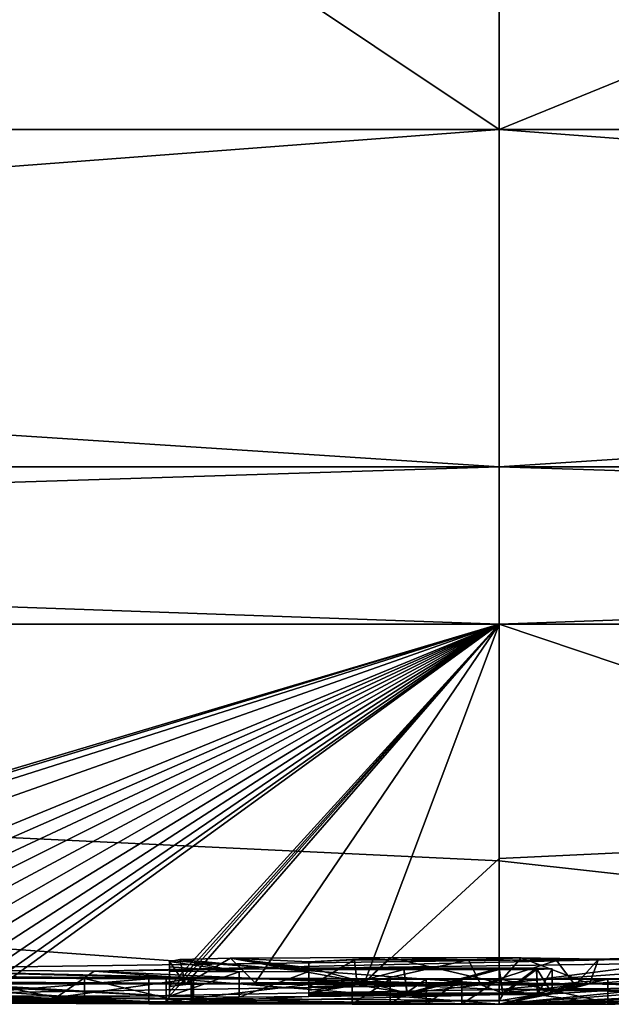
# Model space of a CAD drawing. Header units: millimetres. Extents: x -142 to 33, y -189 to 10.
# Tile 45 of 56: x -0.96 to 0.22, y -47.9 to -45.93. Entities that reach past the tile are written whole.
import ezdxf

# ---------------------------------------------------------------- set-up
doc = ezdxf.new("R2010")
doc.units = ezdxf.units.MM
doc.header["$LTSCALE"] = 52.148148
for name, color, linetype in [('1', 7, 'CONTINUOUS'), ('115', 7, 'CONTINUOUS'), ('116', 7, 'CONTINUOUS'), ('121', 7, 'CONTINUOUS'), ('122', 7, 'CONTINUOUS'), ('2', 7, 'CONTINUOUS'), ('3', 7, 'CONTINUOUS'), ('4', 7, 'CONTINUOUS'), ('42', 7, 'CONTINUOUS'), ('44', 7, 'CONTINUOUS'), ('46', 7, 'CONTINUOUS'), ('48', 7, 'CONTINUOUS'), ('49', 7, 'CONTINUOUS'), ('50', 7, 'CONTINUOUS'), ('51', 7, 'CONTINUOUS'), ('52', 7, 'CONTINUOUS'), ('53', 7, 'CONTINUOUS'), ('54', 7, 'CONTINUOUS'), ('55', 7, 'CONTINUOUS'), ('56', 7, 'CONTINUOUS'), ('57', 7, 'CONTINUOUS'), ('58', 7, 'CONTINUOUS'), ('59', 7, 'CONTINUOUS')]:
    doc.layers.add(name, color=color, linetype=linetype)

msp = doc.modelspace()

# ---------------------------------------------------------------- linework, layer by layer
at = {"layer": '1', "color": 7, "linetype": 'Continuous'}
for points in [[(0, -46.1517, 20.7884), (-2.9715, -44.1682, 20.5924), (-10.3941, -46.1517, 18.0033), (0, -46.1517, 20.7884)], [(0, -45.4, 20.7949), (-2.9715, -44.1682, 20.5924), (0, -46.1517, 20.7884), (0, -45.4, 20.7949)], [(0, -45.8825, -20.7907), (-10.3941, -46.1517, -18.0033), (-3.7041, -44.5849, -20.4696), (0, -45.8825, -20.7907)], [(0, -46.1517, -20.7884), (-10.3941, -46.1517, -18.0033), (0, -45.8825, -20.7907), (0, -46.1517, -20.7884)]]:
    msp.add_3dface(points, dxfattribs=at)
at = {"layer": '115', "color": 250, "linetype": 'Continuous', "true_color": 0x282828}
for points in [[(-1.4646, -47.8441, -0.965), (-0.6661, -47.8478, -0.8512), (-0.2943, -47.8498, -0.115), (-1.4646, -47.8441, -0.965)], [(-1.4646, -47.8441, -0.965), (-0.2943, -47.8498, -0.115), (-0.7008, -47.8489, -0.2964), (-1.4646, -47.8441, -0.965)], [(-1.4646, -47.8441, -0.965), (-0.7008, -47.8489, -0.2964), (-1.2812, -47.8465, -0.4169), (-1.4646, -47.8441, -0.965)], [(0, -47.8494, -0.5688), (0, -47.8497, -0.2844), (-0.6661, -47.8478, -0.8512), (0, -47.8494, -0.5688)], [(-0.2943, -47.8498, -0.115), (-0.6661, -47.8478, -0.8512), (0, -47.85), (-0.2943, -47.8498, -0.115)], [(0, -47.85), (-0.6661, -47.8478, -0.8512), (0, -47.8497, -0.2844), (0, -47.85)], [(-0.218, -47.8499, -0.0702), (-0.2943, -47.8498, -0.115), (0, -47.85), (-0.218, -47.8499, -0.0702)], [(-0.1465, -47.85, -0.0248), (-0.218, -47.8499, -0.0702), (0, -47.85), (-0.1465, -47.85, -0.0248)], [(-0.0751, -47.85, 0.0243), (-0.1465, -47.85, -0.0248), (0, -47.85), (-0.0751, -47.85, 0.0243)], [(0, -47.85, 0.08), (-0.0751, -47.85, 0.0243), (0, -47.85), (0, -47.85, 0.08)], [(0, -47.8494, -0.5688), (0, -47.8498, -0.2844), (0, -47.8497, -0.2844), (0, -47.8494, -0.5688)], [(0, -47.85), (0, -47.8497, -0.2844), (0, -47.8498, -0.2844), (0, -47.85)]]:
    msp.add_3dface(points, dxfattribs=at)
at = {"layer": '116', "color": 250, "linetype": 'Continuous', "true_color": 0x282828}
for points in [[(0.4194, -47.8062, 4.7538), (-1.321, -47.8299, 2.9455), (-0.8099, -47.834, 2.7712), (0.4194, -47.8062, 4.7538)], [(0.4194, -47.8062, 4.7538), (-0.8099, -47.834, 2.7712), (0.6113, -47.8146, 4.249), (0.4194, -47.8062, 4.7538)], [(-0.5199, -47.8354, -2.71), (-0.659, -47.8146, -4.236), (-0.6389, -47.8107, -4.4731), (-0.5199, -47.8354, -2.71)], [(-0.659, -47.8146, -4.236), (-0.5199, -47.8354, -2.71), (-0.659, -47.8253, -3.5228), (-0.659, -47.8146, -4.236)], [(-0.381, -47.8341, -2.849), (-0.6389, -47.8107, -4.4731), (-0.5374, -47.8077, -4.656), (-0.381, -47.8341, -2.849)], [(-0.381, -47.8341, -2.849), (-0.5199, -47.8354, -2.71), (-0.6389, -47.8107, -4.4731), (-0.381, -47.8341, -2.849)], [(-0.381, -47.8149, -4.256), (-0.5374, -47.8077, -4.656), (-0.2185, -47.8062, -4.7644), (-0.381, -47.8149, -4.256)], [(-0.381, -47.8322, -3.0142), (-0.381, -47.8341, -2.849), (-0.5374, -47.8077, -4.656), (-0.381, -47.8322, -3.0142)], [(-0.381, -47.8303, -3.181), (-0.381, -47.8322, -3.0142), (-0.5374, -47.8077, -4.656), (-0.381, -47.8303, -3.181)], [(-0.381, -47.8273, -3.417), (-0.381, -47.8303, -3.181), (-0.5374, -47.8077, -4.656), (-0.381, -47.8273, -3.417)], [(-0.381, -47.8149, -4.256), (-0.381, -47.8273, -3.417), (-0.5374, -47.8077, -4.656), (-0.381, -47.8149, -4.256)], [(-0.381, -47.8149, -4.256), (-0.2185, -47.8062, -4.7644), (-0.2892, -47.8111, -4.4894), (-0.381, -47.8149, -4.256)], [(-0.381, -47.8273, -3.417), (-0.381, -47.8149, -4.256), (-0.381, -47.8215, -3.8327), (-0.381, -47.8273, -3.417)], [(-0.2185, -47.8062, -4.7644), (-0.0614, -47.811, -4.5022), (-0.2892, -47.8111, -4.4894), (-0.2185, -47.8062, -4.7644)], [(-0.2185, -47.8062, -4.7644), (0.0436, -47.8072, -4.7184), (-0.0614, -47.811, -4.5022), (-0.2185, -47.8062, -4.7644)], [(0.0436, -47.8072, -4.7184), (0.1141, -47.8121, -4.4388), (-0.0614, -47.811, -4.5022), (0.0436, -47.8072, -4.7184)], [(0.0436, -47.8072, -4.7184), (0.1983, -47.8096, -4.5809), (0.1141, -47.8121, -4.4388), (0.0436, -47.8072, -4.7184)], [(-1.321, -47.8299, 2.9455), (-1.4606, -47.8406, 1.6656), (-0.611, -47.8481, 0.777), (-1.321, -47.8299, 2.9455)], [(-1.4606, -47.8406, 1.6656), (-1.0777, -47.8473, 0.5055), (-0.6158, -47.8488, 0.4975), (-1.4606, -47.8406, 1.6656)], [(-0.611, -47.8481, 0.777), (-1.4606, -47.8406, 1.6656), (-0.6158, -47.8488, 0.4975), (-0.611, -47.8481, 0.777)], [(-1.321, -47.8299, 2.9455), (-0.611, -47.8481, 0.777), (-0.8099, -47.834, 2.7712), (-1.321, -47.8299, 2.9455)], [(-0.5199, -47.8354, -2.71), (-0.659, -47.8336, -2.849), (-0.659, -47.8253, -3.5228), (-0.5199, -47.8354, -2.71)], [(-0.1907, -47.8305, -3.181), (-0.381, -47.8303, -3.181), (-0.381, -47.8273, -3.417), (-0.1907, -47.8305, -3.181)], [(-0.1907, -47.8305, -3.181), (-0.381, -47.8273, -3.417), (-0.1906, -47.8275, -3.417), (-0.1907, -47.8305, -3.181)], [(0, -47.8305, -3.181), (-0.1907, -47.8305, -3.181), (0, -47.8275, -3.417), (0, -47.8305, -3.181)], [(0, -47.8275, -3.417), (-0.1907, -47.8305, -3.181), (-0.1906, -47.8275, -3.417), (0, -47.8275, -3.417)], [(0, -47.8305, -3.181), (0, -47.8275, -3.417), (0.0747, -47.8279, -3.3902), (0, -47.8305, -3.181)], [(0.0743, -47.8302, -3.2074), (0, -47.8305, -3.181), (0.0747, -47.8279, -3.3902), (0.0743, -47.8302, -3.2074)], [(0.8352, -47.8486, 0.1506), (1.4278, -47.8421, 1.4462), (0, -47.85), (0.8352, -47.8486, 0.1506)], [(1.4278, -47.8421, 1.4462), (0.4558, -47.849, 0.5427), (0, -47.85), (1.4278, -47.8421, 1.4462)], [(0.106, -47.8288, -3.318), (0.0743, -47.8302, -3.2074), (0.0747, -47.8279, -3.3902), (0.106, -47.8288, -3.318)], [(0.106, -47.8293, -3.28), (0.0743, -47.8302, -3.2074), (0.106, -47.8288, -3.318), (0.106, -47.8293, -3.28)], [(-1.0777, -47.8473, 0.5055), (-0.8293, -47.8484, 0.3717), (-0.6158, -47.8488, 0.4975), (-1.0777, -47.8473, 0.5055)], [(0.5835, -47.8493, -0.1273), (0.8352, -47.8486, 0.1506), (0, -47.85), (0.5835, -47.8493, -0.1273)], [(0.4558, -47.849, 0.5427), (0.2169, -47.8498, 0.2694), (0, -47.85), (0.4558, -47.849, 0.5427)], [(0.3049, -47.8496, -0.3666), (0.5835, -47.8493, -0.1273), (0, -47.85), (0.3049, -47.8496, -0.3666)], [(0, -47.8494, -0.5688), (0.3049, -47.8496, -0.3666), (0, -47.8498, -0.2844), (0, -47.8494, -0.5688)], [(0.3049, -47.8496, -0.3666), (0, -47.85), (0, -47.8498, -0.2844), (0.3049, -47.8496, -0.3666)], [(0.2169, -47.8498, 0.2694), (0, -47.85, 0.08), (0, -47.85), (0.2169, -47.8498, 0.2694)]]:
    msp.add_3dface(points, dxfattribs=at)
at = {"layer": '121', "color": 7, "linetype": 'Continuous'}
for points in [[(0, -46.1517, 20.7884), (-10.3941, -46.1517, 18.0033), (0, -46.8257, 20.519), (0, -46.1517, 20.7884)], [(-10.3941, -46.1517, 18.0033), (-8.9029, -46.8257, 18.487), (0, -46.8257, 20.519), (-10.3941, -46.1517, 18.0033)], [(-10.3941, -46.1517, -18.0033), (0, -46.1517, -20.7884), (-8.9029, -46.8257, -18.487), (-10.3941, -46.1517, -18.0033)], [(0, -46.1517, -20.7884), (0, -46.8257, -20.519), (-8.9029, -46.8257, -18.487), (0, -46.1517, -20.7884)], [(0, -47.14, -19.8648), (-9.9323, -47.14, -17.2035), (0, -46.8257, -20.519), (0, -47.14, -19.8648)], [(0, -46.8257, -20.519), (-9.9323, -47.14, -17.2035), (-8.9029, -46.8257, -18.487), (0, -46.8257, -20.519)], [(-9.9323, -47.14, 17.2035), (0, -47.14, 19.8648), (-8.9029, -46.8257, 18.487), (-9.9323, -47.14, 17.2035)], [(-8.9029, -46.8257, 18.487), (0, -47.14, 19.8648), (0, -46.8257, 20.519), (-8.9029, -46.8257, 18.487)]]:
    msp.add_3dface(points, dxfattribs=at)
at = {"layer": '122', "color": 7, "linetype": 'Continuous'}
for points in [[(10.3941, -46.1517, 18.0033), (0, -46.1517, 20.7884), (8.9029, -46.8257, 18.487), (10.3941, -46.1517, 18.0033)], [(0, -46.1517, 20.7884), (0, -46.8257, 20.519), (8.9029, -46.8257, 18.487), (0, -46.1517, 20.7884)], [(0, -46.1517, -20.7884), (10.3941, -46.1517, -18.0033), (0, -46.8257, -20.519), (0, -46.1517, -20.7884)], [(0, -46.8257, -20.519), (10.3941, -46.1517, -18.0033), (8.9029, -46.8257, -18.487), (0, -46.8257, -20.519)], [(9.9323, -47.14, -17.2035), (0, -47.14, -19.8648), (8.9029, -46.8257, -18.487), (9.9323, -47.14, -17.2035)], [(0, -47.14, -19.8648), (0, -46.8257, -20.519), (8.9029, -46.8257, -18.487), (0, -47.14, -19.8648)], [(0, -47.14, 19.8648), (9.9323, -47.14, 17.2035), (0, -46.8257, 20.519), (0, -47.14, 19.8648)], [(0, -46.8257, 20.519), (9.9323, -47.14, 17.2035), (8.9029, -46.8257, 18.487), (0, -46.8257, 20.519)]]:
    msp.add_3dface(points, dxfattribs=at)
at = {"layer": '2', "color": 7, "linetype": 'Continuous'}
for points in [[(0, -47.14, -19.8648), (-2.3546, -47.8524, -4.3813), (-9.9323, -47.14, -17.2035), (0, -47.14, -19.8648)], [(0, -47.14, 19.8648), (-9.9323, -47.14, 17.2035), (0, -47.6129, 12.2146), (0, -47.14, 19.8648)], [(0, -47.6129, 12.2146), (-9.9323, -47.14, 17.2035), (0, -47.8601, 4.5538), (0, -47.6129, 12.2146)], [(0, -47.8601, 4.5538), (-9.9323, -47.14, 17.2035), (-1.2088, -47.8551, 4.6782), (0, -47.8601, 4.5538)], [(-2.3819, -47.8494, -4.5416), (-2.3546, -47.8524, -4.3813), (0, -47.14, -19.8648), (-2.3819, -47.8494, -4.5416)], [(-2.2309, -47.8486, -4.663), (-2.3819, -47.8494, -4.5416), (0, -47.14, -19.8648), (-2.2309, -47.8486, -4.663)], [(-2.0073, -47.8491, -4.736), (-2.2309, -47.8486, -4.663), (0, -47.14, -19.8648), (-2.0073, -47.8491, -4.736)], [(-1.728, -47.8506, -4.763), (-2.0073, -47.8491, -4.736), (0, -47.14, -19.8648), (-1.728, -47.8506, -4.763)], [(-1.6244, -47.8514, -4.7591), (-1.728, -47.8506, -4.763), (0, -47.14, -19.8648), (-1.6244, -47.8514, -4.7591)], [(-1.5241, -47.8522, -4.7447), (-1.6244, -47.8514, -4.7591), (0, -47.14, -19.8648), (-1.5241, -47.8522, -4.7447)], [(-1.4273, -47.8532, -4.7204), (-1.5241, -47.8522, -4.7447), (0, -47.14, -19.8648), (-1.4273, -47.8532, -4.7204)], [(-1.3357, -47.8544, -4.6835), (-1.4273, -47.8532, -4.7204), (0, -47.14, -19.8648), (-1.3357, -47.8544, -4.6835)], [(-1.2499, -47.8557, -4.6339), (-1.3357, -47.8544, -4.6835), (0, -47.14, -19.8648), (-1.2499, -47.8557, -4.6339)], [(-1.1745, -47.8572, -4.5717), (-1.2499, -47.8557, -4.6339), (0, -47.14, -19.8648), (-1.1745, -47.8572, -4.5717)], [(-1.1102, -47.8587, -4.4981), (-1.1745, -47.8572, -4.5717), (0, -47.14, -19.8648), (-1.1102, -47.8587, -4.4981)], [(-1.0588, -47.8604, -4.4146), (-1.1102, -47.8587, -4.4981), (0, -47.14, -19.8648), (-1.0588, -47.8604, -4.4146)], [(-1.0213, -47.862, -4.3244), (-1.0588, -47.8604, -4.4146), (0, -47.14, -19.8648), (-1.0213, -47.862, -4.3244)], [(-0.9984, -47.8637, -4.2293), (-1.0213, -47.862, -4.3244), (0, -47.14, -19.8648), (-0.9984, -47.8637, -4.2293)], [(-0.659, -47.8836, -2.849), (-0.9984, -47.8637, -4.2293), (0, -47.14, -19.8648), (-0.659, -47.8836, -2.849)], [(-0.659, -47.8753, -3.5228), (-0.659, -47.8836, -2.849), (0, -47.14, -19.8648), (-0.659, -47.8753, -3.5228)], [(-0.659, -47.8647, -4.236), (-0.659, -47.8753, -3.5228), (0, -47.14, -19.8648), (-0.659, -47.8647, -4.236)], [(-0.6273, -47.8601, -4.5119), (-0.659, -47.8647, -4.236), (0, -47.14, -19.8648), (-0.6273, -47.8601, -4.5119)], [(-0.4878, -47.8571, -4.6964), (-0.6273, -47.8601, -4.5119), (0, -47.14, -19.8648), (-0.4878, -47.8571, -4.6964)], [(-0.2692, -47.8562, -4.7627), (-0.4878, -47.8571, -4.6964), (0, -47.14, -19.8648), (-0.2692, -47.8562, -4.7627)], [(0, -47.6087, -12.3041), (-0.2692, -47.8562, -4.7627), (0, -47.14, -19.8648), (0, -47.6087, -12.3041)], [(0, -47.8569, -4.733), (-0.2692, -47.8562, -4.7627), (0, -47.6087, -12.3041), (0, -47.8569, -4.733)], [(-1.4788, -47.8584, 4.41), (0, -47.8601, 4.5538), (-1.2859, -47.858, 4.491), (-1.4788, -47.8584, 4.41)], [(-1.418, -47.8832, 2.5888), (0, -47.8601, 4.5538), (-1.4788, -47.8584, 4.41), (-1.418, -47.8832, 2.5888)], [(-1.2859, -47.858, 4.491), (0, -47.8601, 4.5538), (-1.2088, -47.8551, 4.6782), (-1.2859, -47.858, 4.491)], [(-0.8293, -47.8984, 0.3717), (-1.0777, -47.8973, 0.5055), (-3.8284, -47.8679, 1.4236), (-0.8293, -47.8984, 0.3717)], [(-0.0751, -47.9, 0.0243), (-0.8293, -47.8984, 0.3717), (-3.8284, -47.8679, 1.4236), (-0.0751, -47.9, 0.0243)], [(-3.0316, -47.8823, 0.1397), (-0.0751, -47.9, 0.0243), (-3.8284, -47.8679, 1.4236), (-3.0316, -47.8823, 0.1397)], [(-2.0706, -47.8915, -0.3514), (-0.0751, -47.9, 0.0243), (-3.0316, -47.8823, 0.1397), (-2.0706, -47.8915, -0.3514)], [(-2.2348, -47.8758, -2.752), (-1.9953, -47.8797, -2.5597), (-0.6661, -47.8978, -0.8512), (-2.2348, -47.8758, -2.752)], [(-1.4646, -47.8941, -0.965), (-2.2348, -47.8758, -2.752), (-0.6661, -47.8978, -0.8512), (-1.4646, -47.8941, -0.965)], [(-1.9953, -47.8797, -2.5597), (-1.6941, -47.8826, -2.4907), (-0.6661, -47.8978, -0.8512), (-1.9953, -47.8797, -2.5597)], [(-1.6941, -47.8826, -2.4907), (-1.5883, -47.8832, -2.4909), (-0.6661, -47.8978, -0.8512), (-1.6941, -47.8826, -2.4907)], [(-1.0099, -47.8831, -2.7828), (-0.995, -47.8668, -4.0344), (-0.659, -47.8836, -2.849), (-1.0099, -47.8831, -2.7828)], [(-0.9898, -47.8653, -4.1324), (-0.9984, -47.8637, -4.2293), (-0.659, -47.8836, -2.849), (-0.9898, -47.8653, -4.1324)], [(-0.995, -47.8668, -4.0344), (-0.9898, -47.8653, -4.1324), (-0.659, -47.8836, -2.849), (-0.995, -47.8668, -4.0344)], [(0, -47.8707, 3.905), (-0.8856, -47.8865, 2.4968), (0, -47.8924, 1.9926), (0, -47.8707, 3.905)], [(0.007, -47.8805, -3.181), (0, -47.8932, -1.875), (-0.6661, -47.8978, -0.8512), (0.007, -47.8805, -3.181)], [(-0.381, -47.8841, -2.849), (0.007, -47.8805, -3.181), (-0.6661, -47.8978, -0.8512), (-0.381, -47.8841, -2.849)], [(-0.381, -47.8803, -3.181), (-0.1839, -47.8805, -3.181), (-0.381, -47.8822, -3.0142), (-0.381, -47.8803, -3.181)], [(-0.1839, -47.8805, -3.181), (0.007, -47.8805, -3.181), (-0.381, -47.8841, -2.849), (-0.1839, -47.8805, -3.181)], [(-0.381, -47.8822, -3.0142), (-0.1839, -47.8805, -3.181), (-0.381, -47.8841, -2.849), (-0.381, -47.8822, -3.0142)], [(-0.1465, -47.9, -0.0248), (-0.0751, -47.9, 0.0243), (-2.0706, -47.8915, -0.3514), (-0.1465, -47.9, -0.0248)], [(-1.2813, -47.8965, -0.4169), (-0.1465, -47.9, -0.0248), (-2.0706, -47.8915, -0.3514), (-1.2813, -47.8965, -0.4169)], [(-1.5883, -47.8832, -2.4909), (-1.4906, -47.8837, -2.4992), (-0.6661, -47.8978, -0.8512), (-1.5883, -47.8832, -2.4909)], [(-1.4906, -47.8837, -2.4992), (-1.4009, -47.8841, -2.5147), (-0.6661, -47.8978, -0.8512), (-1.4906, -47.8837, -2.4992)], [(-1.4009, -47.8841, -2.5147), (-1.2817, -47.8843, -2.5494), (-0.6661, -47.8978, -0.8512), (-1.4009, -47.8841, -2.5147)], [(-1.2817, -47.8843, -2.5494), (-1.178, -47.8844, -2.5911), (-0.6661, -47.8978, -0.8512), (-1.2817, -47.8843, -2.5494)], [(-0.218, -47.8999, -0.0702), (-0.1465, -47.9, -0.0248), (-1.2813, -47.8965, -0.4169), (-0.218, -47.8999, -0.0702)], [(-0.7008, -47.8989, -0.2964), (-0.218, -47.8999, -0.0702), (-1.2813, -47.8965, -0.4169), (-0.7008, -47.8989, -0.2964)], [(-1.178, -47.8844, -2.5911), (-1.0891, -47.8843, -2.6396), (-0.6661, -47.8978, -0.8512), (-1.178, -47.8844, -2.5911)], [(-1.0891, -47.8843, -2.6396), (-1.0272, -47.8839, -2.7051), (-0.6661, -47.8978, -0.8512), (-1.0891, -47.8843, -2.6396)], [(-1.0272, -47.8839, -2.7051), (-1.0099, -47.8831, -2.7828), (-0.6661, -47.8978, -0.8512), (-1.0272, -47.8839, -2.7051)], [(-1.0099, -47.8831, -2.7828), (-0.659, -47.8836, -2.849), (-0.6661, -47.8978, -0.8512), (-1.0099, -47.8831, -2.7828)], [(-0.8856, -47.8865, 2.4968), (-0.611, -47.8981, 0.777), (0, -47.9, 0.08), (-0.8856, -47.8865, 2.4968)], [(0, -47.8924, 1.9926), (-0.8856, -47.8865, 2.4968), (0, -47.9, 0.08), (0, -47.8924, 1.9926)], [(-0.6158, -47.8988, 0.4975), (-0.8293, -47.8984, 0.3717), (0, -47.9, 0.08), (-0.6158, -47.8988, 0.4975)], [(0, -47.9, 0.08), (-0.8293, -47.8984, 0.3717), (-0.0751, -47.9, 0.0243), (0, -47.9, 0.08)], [(-0.2943, -47.8998, -0.115), (-0.218, -47.8999, -0.0702), (-0.7008, -47.8989, -0.2964), (-0.2943, -47.8998, -0.115)], [(-0.659, -47.8836, -2.849), (-0.5199, -47.8854, -2.71), (-0.6661, -47.8978, -0.8512), (-0.659, -47.8836, -2.849)], [(-0.5199, -47.8854, -2.71), (-0.381, -47.8841, -2.849), (-0.6661, -47.8978, -0.8512), (-0.5199, -47.8854, -2.71)], [(0, -47.8932, -1.875), (0, -47.8994, -0.5688), (-0.6661, -47.8978, -0.8512), (0, -47.8932, -1.875)], [(-0.611, -47.8981, 0.777), (-0.6158, -47.8988, 0.4975), (0, -47.9, 0.08), (-0.611, -47.8981, 0.777)]]:
    msp.add_3dface(points, dxfattribs=at)
at = {"layer": '3', "color": 7, "linetype": 'Continuous'}
for points in [[(0, -45.4, 20.7949), (10.3941, -46.1517, 18.0033), (2.9736, -44.166, 20.5921), (0, -45.4, 20.7949)], [(0, -46.1517, -20.7884), (0, -45.8825, -20.7907), (3.5454, -44.7068, -20.4966), (0, -46.1517, -20.7884)], [(0, -46.1517, -20.7884), (3.5454, -44.7068, -20.4966), (10.3941, -46.1517, -18.0033), (0, -46.1517, -20.7884)], [(0, -45.4, 20.7949), (0, -46.1517, 20.7884), (10.3941, -46.1517, 18.0033), (0, -45.4, 20.7949)]]:
    msp.add_3dface(points, dxfattribs=at)
at = {"layer": '4', "color": 7, "linetype": 'Continuous'}
for points in [[(0, -47.8569, -4.733), (0, -47.6087, -12.3041), (9.9323, -47.14, -17.2035), (0, -47.8569, -4.733)], [(0, -47.8569, -4.733), (9.9323, -47.14, -17.2035), (0.1801, -47.8589, -4.6177), (0, -47.8569, -4.733)], [(0, -47.6087, -12.3041), (0, -47.14, -19.8648), (9.9323, -47.14, -17.2035), (0, -47.6087, -12.3041)], [(0, -47.14, 19.8648), (0, -47.6129, 12.2146), (2.0991, -47.8456, 4.8842), (0, -47.14, 19.8648)], [(0, -47.14, 19.8648), (2.0991, -47.8456, 4.8842), (9.9323, -47.14, 17.2035), (0, -47.14, 19.8648)], [(0.1801, -47.8589, -4.6177), (9.9323, -47.14, -17.2035), (0.3635, -47.8639, -4.3201), (0.1801, -47.8589, -4.6177)], [(0, -47.6129, 12.2146), (0, -47.8601, 4.5538), (2.0991, -47.8456, 4.8842), (0, -47.6129, 12.2146)], [(-0.381, -47.8649, -4.256), (-0.2844, -47.861, -4.492), (-0.381, -47.8715, -3.8327), (-0.381, -47.8649, -4.256)], [(-0.381, -47.8715, -3.8327), (-0.2844, -47.861, -4.492), (-0.381, -47.8773, -3.417), (-0.381, -47.8715, -3.8327)], [(-0.381, -47.8773, -3.417), (-0.2844, -47.861, -4.492), (-0.184, -47.8775, -3.417), (-0.381, -47.8773, -3.417)], [(-0.2844, -47.861, -4.492), (-0.0368, -47.8612, -4.4892), (-0.184, -47.8775, -3.417), (-0.2844, -47.861, -4.492)], [(-0.184, -47.8775, -3.417), (-0.0368, -47.8612, -4.4892), (0.007, -47.8775, -3.417), (-0.184, -47.8775, -3.417)], [(-0.0368, -47.8612, -4.4892), (0.1519, -47.8618, -4.4546), (0.007, -47.8775, -3.417), (-0.0368, -47.8612, -4.4892)], [(0, -47.8707, 3.905), (0.7078, -47.8744, 3.5766), (1.0381, -47.8612, 4.3695), (0, -47.8707, 3.905)], [(0.007, -47.8775, -3.417), (0.1519, -47.8618, -4.4546), (0.0768, -47.8779, -3.3882), (0.007, -47.8775, -3.417)], [(0.1519, -47.8618, -4.4546), (0.106, -47.8788, -3.318), (0.0768, -47.8779, -3.3882), (0.1519, -47.8618, -4.4546)], [(0.1801, -47.8589, -4.6177), (0.106, -47.8793, -3.28), (0.1519, -47.8618, -4.4546), (0.1801, -47.8589, -4.6177)], [(0.106, -47.8793, -3.28), (0.1801, -47.8589, -4.6177), (0.3635, -47.8639, -4.3201), (0.106, -47.8793, -3.28)], [(0.106, -47.8793, -3.28), (0.106, -47.8788, -3.318), (0.1519, -47.8618, -4.4546), (0.106, -47.8793, -3.28)], [(0, -47.8994, -0.5688), (0.106, -47.8793, -3.28), (0.3635, -47.8639, -4.3201), (0, -47.8994, -0.5688)], [(0.4142, -47.868, -4.0601), (0, -47.8994, -0.5688), (0.3635, -47.8639, -4.3201), (0.4142, -47.868, -4.0601)], [(0.4916, -47.8766, -3.4555), (0, -47.8994, -0.5688), (0.4142, -47.868, -4.0601), (0.4916, -47.8766, -3.4555)], [(0, -47.8707, 3.905), (0, -47.8924, 1.9926), (0.2169, -47.8998, 0.2694), (0, -47.8707, 3.905)], [(0.7078, -47.8744, 3.5766), (0, -47.8707, 3.905), (0.6594, -47.877, 3.3923), (0.7078, -47.8744, 3.5766)], [(0.6594, -47.877, 3.3923), (0, -47.8707, 3.905), (0.611, -47.8795, 3.208), (0.6594, -47.877, 3.3923)], [(0.611, -47.8795, 3.208), (0, -47.8707, 3.905), (0.2169, -47.8998, 0.2694), (0.611, -47.8795, 3.208)], [(0.5214, -47.8787, -3.2861), (0, -47.8994, -0.5688), (0.4916, -47.8766, -3.4555), (0.5214, -47.8787, -3.2861)], [(0.2309, -47.8996, -0.4208), (0, -47.8994, -0.5688), (1.337, -47.8769, -3.197), (0.2309, -47.8996, -0.4208)], [(1.337, -47.8769, -3.197), (0, -47.8994, -0.5688), (1.0137, -47.8789, -3.1543), (1.337, -47.8769, -3.197)], [(0.726, -47.8794, -3.1952), (0, -47.8994, -0.5688), (0.5214, -47.8787, -3.2861), (0.726, -47.8794, -3.1952)], [(1.0137, -47.8789, -3.1543), (0, -47.8994, -0.5688), (0.726, -47.8794, -3.1952), (1.0137, -47.8789, -3.1543)], [(0.106, -47.8793, -3.28), (0, -47.8994, -0.5688), (0.0765, -47.8802, -3.2095), (0.106, -47.8793, -3.28)], [(0, -47.8994, -0.5688), (0, -47.8932, -1.875), (0.0765, -47.8802, -3.2095), (0, -47.8994, -0.5688)], [(0, -47.8932, -1.875), (0.007, -47.8805, -3.181), (0.0765, -47.8802, -3.2095), (0, -47.8932, -1.875)], [(0.8869, -47.8942, 1.4944), (0.611, -47.8795, 3.208), (0.2169, -47.8998, 0.2694), (0.8869, -47.8942, 1.4944)], [(0, -47.8924, 1.9926), (0, -47.9, 0.08), (0.2169, -47.8998, 0.2694), (0, -47.8924, 1.9926)], [(0.4558, -47.899, 0.5427), (0.8869, -47.8942, 1.4944), (0.2169, -47.8998, 0.2694), (0.4558, -47.899, 0.5427)]]:
    msp.add_3dface(points, dxfattribs=at)
at = {"layer": '42', "color": 7, "linetype": 'Continuous'}
for points in [[(-1.4646, -47.8941, -0.965), (-0.6661, -47.8978, -0.8512), (-1.4646, -47.8441, -0.965), (-1.4646, -47.8941, -0.965)], [(-1.4646, -47.8441, -0.965), (-0.6661, -47.8978, -0.8512), (-0.6661, -47.8478, -0.8512), (-1.4646, -47.8441, -0.965)], [(-0.6661, -47.8978, -0.8512), (0, -47.8994, -0.5688), (-0.6661, -47.8478, -0.8512), (-0.6661, -47.8978, -0.8512)], [(0, -47.8994, -0.5688), (0, -47.8494, -0.5688), (-0.6661, -47.8478, -0.8512), (0, -47.8994, -0.5688)], [(0, -47.8994, -0.5688), (0.2309, -47.8996, -0.4208), (0, -47.8494, -0.5688), (0, -47.8994, -0.5688)], [(0, -47.8494, -0.5688), (0.2309, -47.8996, -0.4208), (0.3049, -47.8496, -0.3666), (0, -47.8494, -0.5688)]]:
    msp.add_3dface(points, dxfattribs=at)
at = {"layer": '44', "color": 7, "linetype": 'Continuous'}
for points in [[(-0.7008, -47.8489, -0.2964), (-1.2813, -47.8965, -0.4169), (-1.2812, -47.8465, -0.4169), (-0.7008, -47.8489, -0.2964)], [(-0.7008, -47.8989, -0.2964), (-1.2813, -47.8965, -0.4169), (-0.7008, -47.8489, -0.2964), (-0.7008, -47.8989, -0.2964)], [(-0.2943, -47.8498, -0.115), (-0.7008, -47.8989, -0.2964), (-0.7008, -47.8489, -0.2964), (-0.2943, -47.8498, -0.115)], [(-0.2943, -47.8998, -0.115), (-0.7008, -47.8989, -0.2964), (-0.2943, -47.8498, -0.115), (-0.2943, -47.8998, -0.115)], [(-0.218, -47.8499, -0.0702), (-0.2943, -47.8998, -0.115), (-0.2943, -47.8498, -0.115), (-0.218, -47.8499, -0.0702)], [(-0.218, -47.8999, -0.0702), (-0.2943, -47.8998, -0.115), (-0.218, -47.8499, -0.0702), (-0.218, -47.8999, -0.0702)], [(-0.1465, -47.85, -0.0248), (-0.218, -47.8999, -0.0702), (-0.218, -47.8499, -0.0702), (-0.1465, -47.85, -0.0248)], [(-0.1465, -47.9, -0.0248), (-0.218, -47.8999, -0.0702), (-0.1465, -47.85, -0.0248), (-0.1465, -47.9, -0.0248)], [(-0.0751, -47.9, 0.0243), (-0.1465, -47.9, -0.0248), (-0.0751, -47.85, 0.0243), (-0.0751, -47.9, 0.0243)], [(-0.0751, -47.85, 0.0243), (-0.1465, -47.9, -0.0248), (-0.1465, -47.85, -0.0248), (-0.0751, -47.85, 0.0243)], [(0, -47.9, 0.08), (-0.0751, -47.9, 0.0243), (0, -47.85, 0.08), (0, -47.9, 0.08)], [(0, -47.85, 0.08), (-0.0751, -47.9, 0.0243), (-0.0751, -47.85, 0.0243), (0, -47.85, 0.08)], [(0.2169, -47.8998, 0.2694), (0, -47.9, 0.08), (0.2169, -47.8498, 0.2694), (0.2169, -47.8998, 0.2694)], [(0.2169, -47.8498, 0.2694), (0, -47.9, 0.08), (0, -47.85, 0.08), (0.2169, -47.8498, 0.2694)], [(0.4558, -47.899, 0.5427), (0.2169, -47.8998, 0.2694), (0.4558, -47.849, 0.5427), (0.4558, -47.899, 0.5427)], [(0.4558, -47.849, 0.5427), (0.2169, -47.8998, 0.2694), (0.2169, -47.8498, 0.2694), (0.4558, -47.849, 0.5427)]]:
    msp.add_3dface(points, dxfattribs=at)
at = {"layer": '46', "color": 7, "linetype": 'Continuous'}
for points in [[(0.4194, -47.8062, 4.7538), (0, -47.8601, 4.5538), (-1.321, -47.8299, 2.9455), (0.4194, -47.8062, 4.7538)], [(2.0991, -47.8456, 4.8842), (0, -47.8601, 4.5538), (0.4194, -47.8062, 4.7538), (2.0991, -47.8456, 4.8842)], [(0, -47.8601, 4.5538), (-1.418, -47.8832, 2.5888), (-1.321, -47.8299, 2.9455), (0, -47.8601, 4.5538)]]:
    msp.add_3dface(points, dxfattribs=at)
at = {"layer": '48', "color": 7, "linetype": 'Continuous'}
for points in [[(-0.8099, -47.834, 2.7712), (0, -47.8707, 3.905), (0.6113, -47.8146, 4.249), (-0.8099, -47.834, 2.7712)], [(0, -47.8707, 3.905), (1.0381, -47.8612, 4.3695), (0.6113, -47.8146, 4.249), (0, -47.8707, 3.905)], [(-0.8856, -47.8865, 2.4968), (0, -47.8707, 3.905), (-0.8099, -47.834, 2.7712), (-0.8856, -47.8865, 2.4968)], [(-0.611, -47.8481, 0.777), (-0.8856, -47.8865, 2.4968), (-0.8099, -47.834, 2.7712), (-0.611, -47.8481, 0.777)], [(-0.611, -47.8981, 0.777), (-0.8856, -47.8865, 2.4968), (-0.611, -47.8481, 0.777), (-0.611, -47.8981, 0.777)]]:
    msp.add_3dface(points, dxfattribs=at)
at = {"layer": '49', "color": 7, "linetype": 'Continuous'}
for points in [[(-1.0777, -47.8973, 0.5055), (-0.8293, -47.8984, 0.3717), (-1.0777, -47.8473, 0.5055), (-1.0777, -47.8973, 0.5055)], [(-1.0777, -47.8473, 0.5055), (-0.8293, -47.8984, 0.3717), (-0.8293, -47.8484, 0.3717), (-1.0777, -47.8473, 0.5055)], [(-0.8293, -47.8984, 0.3717), (-0.6158, -47.8988, 0.4975), (-0.8293, -47.8484, 0.3717), (-0.8293, -47.8984, 0.3717)], [(-0.8293, -47.8484, 0.3717), (-0.6158, -47.8988, 0.4975), (-0.6158, -47.8488, 0.4975), (-0.8293, -47.8484, 0.3717)], [(-0.611, -47.8981, 0.777), (-0.611, -47.8481, 0.777), (-0.6158, -47.8488, 0.4975), (-0.611, -47.8981, 0.777)], [(-0.6158, -47.8988, 0.4975), (-0.611, -47.8981, 0.777), (-0.6158, -47.8488, 0.4975), (-0.6158, -47.8988, 0.4975)]]:
    msp.add_3dface(points, dxfattribs=at)
at = {"layer": '50', "color": 7, "linetype": 'Continuous'}
for points in [[(-0.5199, -47.8354, -2.71), (-0.659, -47.8836, -2.849), (-0.659, -47.8336, -2.849), (-0.5199, -47.8354, -2.71)], [(-0.5199, -47.8854, -2.71), (-0.659, -47.8836, -2.849), (-0.5199, -47.8354, -2.71), (-0.5199, -47.8854, -2.71)], [(-0.381, -47.8841, -2.849), (-0.5199, -47.8854, -2.71), (-0.381, -47.8341, -2.849), (-0.381, -47.8841, -2.849)], [(-0.381, -47.8341, -2.849), (-0.5199, -47.8854, -2.71), (-0.5199, -47.8354, -2.71), (-0.381, -47.8341, -2.849)]]:
    msp.add_3dface(points, dxfattribs=at)
at = {"layer": '51', "color": 7, "linetype": 'Continuous'}
for points in [[(-0.381, -47.8803, -3.181), (-0.381, -47.8822, -3.0142), (-0.381, -47.8303, -3.181), (-0.381, -47.8803, -3.181)], [(-0.381, -47.8303, -3.181), (-0.381, -47.8822, -3.0142), (-0.381, -47.8322, -3.0142), (-0.381, -47.8303, -3.181)], [(-0.381, -47.8822, -3.0142), (-0.381, -47.8841, -2.849), (-0.381, -47.8322, -3.0142), (-0.381, -47.8822, -3.0142)], [(-0.381, -47.8841, -2.849), (-0.381, -47.8341, -2.849), (-0.381, -47.8322, -3.0142), (-0.381, -47.8841, -2.849)]]:
    msp.add_3dface(points, dxfattribs=at)
at = {"layer": '52', "color": 7, "linetype": 'Continuous'}
for points in [[(-0.381, -47.8803, -3.181), (-0.381, -47.8303, -3.181), (-0.1907, -47.8305, -3.181), (-0.381, -47.8803, -3.181)], [(-0.1839, -47.8805, -3.181), (-0.381, -47.8803, -3.181), (-0.1907, -47.8305, -3.181), (-0.1839, -47.8805, -3.181)], [(0, -47.8305, -3.181), (-0.1839, -47.8805, -3.181), (-0.1907, -47.8305, -3.181), (0, -47.8305, -3.181)], [(0.007, -47.8805, -3.181), (-0.1839, -47.8805, -3.181), (0, -47.8305, -3.181), (0.007, -47.8805, -3.181)]]:
    msp.add_3dface(points, dxfattribs=at)
at = {"layer": '53', "color": 7, "linetype": 'Continuous'}
for points in [[(0.007, -47.8805, -3.181), (0, -47.8305, -3.181), (0.0743, -47.8302, -3.2074), (0.007, -47.8805, -3.181)], [(0.0765, -47.8802, -3.2095), (0.007, -47.8805, -3.181), (0.0743, -47.8302, -3.2074), (0.0765, -47.8802, -3.2095)], [(0.106, -47.8293, -3.28), (0.0765, -47.8802, -3.2095), (0.0743, -47.8302, -3.2074), (0.106, -47.8293, -3.28)], [(0.106, -47.8793, -3.28), (0.0765, -47.8802, -3.2095), (0.106, -47.8293, -3.28), (0.106, -47.8793, -3.28)]]:
    msp.add_3dface(points, dxfattribs=at)
at = {"layer": '54', "color": 7, "linetype": 'Continuous'}
for points in [[(0.106, -47.8788, -3.318), (0.106, -47.8293, -3.28), (0.106, -47.8288, -3.318), (0.106, -47.8788, -3.318)], [(0.106, -47.8788, -3.318), (0.106, -47.8793, -3.28), (0.106, -47.8293, -3.28), (0.106, -47.8788, -3.318)]]:
    msp.add_3dface(points, dxfattribs=at)
at = {"layer": '55', "color": 7, "linetype": 'Continuous'}
for points in [[(0, -47.8275, -3.417), (0.007, -47.8775, -3.417), (0.0747, -47.8279, -3.3902), (0, -47.8275, -3.417)], [(0.007, -47.8775, -3.417), (0.0768, -47.8779, -3.3882), (0.0747, -47.8279, -3.3902), (0.007, -47.8775, -3.417)], [(0.0768, -47.8779, -3.3882), (0.106, -47.8788, -3.318), (0.0747, -47.8279, -3.3902), (0.0768, -47.8779, -3.3882)], [(0.106, -47.8788, -3.318), (0.106, -47.8288, -3.318), (0.0747, -47.8279, -3.3902), (0.106, -47.8788, -3.318)]]:
    msp.add_3dface(points, dxfattribs=at)
at = {"layer": '56', "color": 7, "linetype": 'Continuous'}
for points in [[(-0.381, -47.8773, -3.417), (-0.184, -47.8775, -3.417), (-0.381, -47.8273, -3.417), (-0.381, -47.8773, -3.417)], [(-0.381, -47.8273, -3.417), (-0.184, -47.8775, -3.417), (-0.1906, -47.8275, -3.417), (-0.381, -47.8273, -3.417)], [(-0.184, -47.8775, -3.417), (0, -47.8275, -3.417), (-0.1906, -47.8275, -3.417), (-0.184, -47.8775, -3.417)], [(-0.184, -47.8775, -3.417), (0.007, -47.8775, -3.417), (0, -47.8275, -3.417), (-0.184, -47.8775, -3.417)]]:
    msp.add_3dface(points, dxfattribs=at)
at = {"layer": '57', "color": 7, "linetype": 'Continuous'}
for points in [[(-0.381, -47.8649, -4.256), (-0.381, -47.8715, -3.8327), (-0.381, -47.8149, -4.256), (-0.381, -47.8649, -4.256)], [(-0.381, -47.8149, -4.256), (-0.381, -47.8715, -3.8327), (-0.381, -47.8215, -3.8327), (-0.381, -47.8149, -4.256)], [(-0.381, -47.8715, -3.8327), (-0.381, -47.8773, -3.417), (-0.381, -47.8215, -3.8327), (-0.381, -47.8715, -3.8327)], [(-0.381, -47.8773, -3.417), (-0.381, -47.8273, -3.417), (-0.381, -47.8215, -3.8327), (-0.381, -47.8773, -3.417)]]:
    msp.add_3dface(points, dxfattribs=at)
at = {"layer": '58', "color": 7, "linetype": 'Continuous'}
for points in [[(-0.659, -47.8146, -4.236), (-0.6273, -47.8601, -4.5119), (-0.6389, -47.8107, -4.4731), (-0.659, -47.8146, -4.236)], [(-0.659, -47.8647, -4.236), (-0.6273, -47.8601, -4.5119), (-0.659, -47.8146, -4.236), (-0.659, -47.8647, -4.236)], [(-0.6389, -47.8107, -4.4731), (-0.6273, -47.8601, -4.5119), (-0.5374, -47.8077, -4.656), (-0.6389, -47.8107, -4.4731)], [(-0.6273, -47.8601, -4.5119), (-0.4878, -47.8571, -4.6964), (-0.5374, -47.8077, -4.656), (-0.6273, -47.8601, -4.5119)], [(-0.5374, -47.8077, -4.656), (-0.2692, -47.8562, -4.7627), (-0.2185, -47.8062, -4.7644), (-0.5374, -47.8077, -4.656)], [(-0.4878, -47.8571, -4.6964), (-0.2692, -47.8562, -4.7627), (-0.5374, -47.8077, -4.656), (-0.4878, -47.8571, -4.6964)], [(-0.2844, -47.861, -4.492), (-0.381, -47.8649, -4.256), (-0.2892, -47.8111, -4.4894), (-0.2844, -47.861, -4.492)], [(-0.381, -47.8649, -4.256), (-0.381, -47.8149, -4.256), (-0.2892, -47.8111, -4.4894), (-0.381, -47.8649, -4.256)], [(-0.0614, -47.811, -4.5022), (-0.2844, -47.861, -4.492), (-0.2892, -47.8111, -4.4894), (-0.0614, -47.811, -4.5022)], [(-0.0368, -47.8612, -4.4892), (-0.2844, -47.861, -4.492), (-0.0614, -47.811, -4.5022), (-0.0368, -47.8612, -4.4892)], [(-0.2692, -47.8562, -4.7627), (0, -47.8569, -4.733), (-0.2185, -47.8062, -4.7644), (-0.2692, -47.8562, -4.7627)], [(-0.2185, -47.8062, -4.7644), (0, -47.8569, -4.733), (0.0436, -47.8072, -4.7184), (-0.2185, -47.8062, -4.7644)], [(0.1141, -47.8121, -4.4388), (-0.0368, -47.8612, -4.4892), (-0.0614, -47.811, -4.5022), (0.1141, -47.8121, -4.4388)], [(0.1519, -47.8618, -4.4546), (-0.0368, -47.8612, -4.4892), (0.1141, -47.8121, -4.4388), (0.1519, -47.8618, -4.4546)], [(0, -47.8569, -4.733), (0.1801, -47.8589, -4.6177), (0.0436, -47.8072, -4.7184), (0, -47.8569, -4.733)], [(0.0436, -47.8072, -4.7184), (0.1801, -47.8589, -4.6177), (0.1983, -47.8096, -4.5809), (0.0436, -47.8072, -4.7184)], [(0.1983, -47.8096, -4.5809), (0.1519, -47.8618, -4.4546), (0.1141, -47.8121, -4.4388), (0.1983, -47.8096, -4.5809)], [(0.1801, -47.8589, -4.6177), (0.1519, -47.8618, -4.4546), (0.1983, -47.8096, -4.5809), (0.1801, -47.8589, -4.6177)]]:
    msp.add_3dface(points, dxfattribs=at)
at = {"layer": '59', "color": 7, "linetype": 'Continuous'}
for points in [[(-0.659, -47.8647, -4.236), (-0.659, -47.8146, -4.236), (-0.659, -47.8253, -3.5228), (-0.659, -47.8647, -4.236)], [(-0.659, -47.8753, -3.5228), (-0.659, -47.8647, -4.236), (-0.659, -47.8253, -3.5228), (-0.659, -47.8753, -3.5228)], [(-0.659, -47.8336, -2.849), (-0.659, -47.8753, -3.5228), (-0.659, -47.8253, -3.5228), (-0.659, -47.8336, -2.849)], [(-0.659, -47.8836, -2.849), (-0.659, -47.8753, -3.5228), (-0.659, -47.8336, -2.849), (-0.659, -47.8836, -2.849)]]:
    msp.add_3dface(points, dxfattribs=at)

doc.saveas('drawing.dxf')
